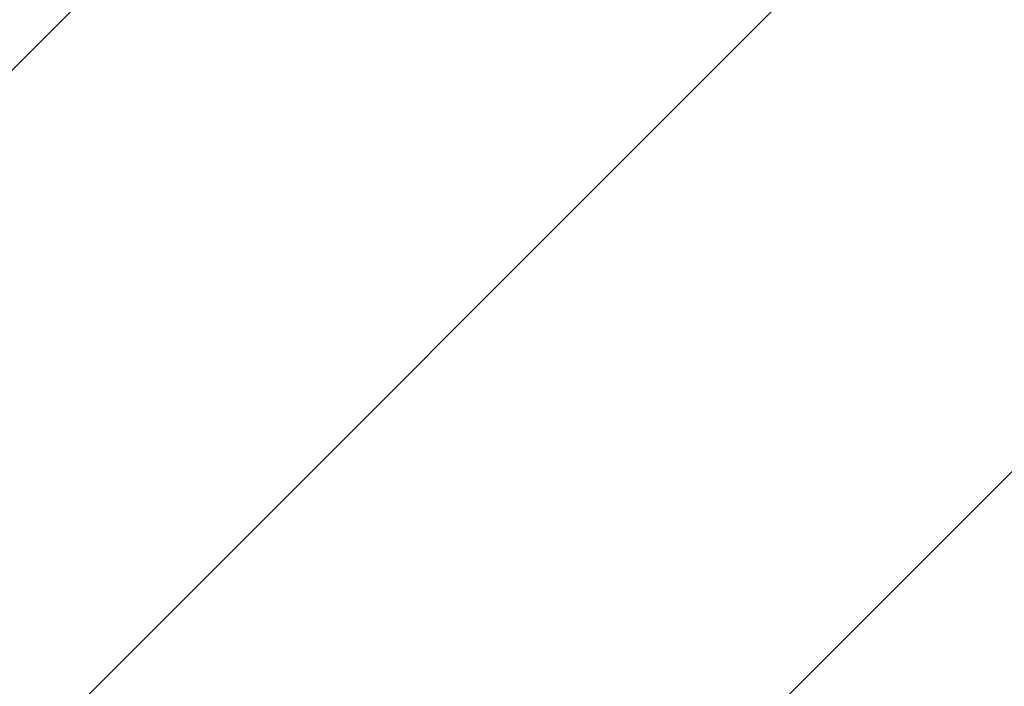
# Model space of a CAD drawing. Extents: x 0 to 594, y 0 to 420.
# Tile 19 of 104: x 98 to 134, y 141 to 165. Entities that reach past the tile are written whole.
import ezdxf

# ---------------------------------------------------------------- set-up
doc = ezdxf.new("R2010")
doc.units = 0
doc.header["$LTSCALE"] = 32.67
doc.linetypes.add('PHANTOM', pattern=[0.8, 0.45, -0.05, 0.1, -0.05, 0.1, -0.05])
doc.layers.get('0').update_dxf_attribs({"linetype": 'CONTINUOUS'})
doc.layers.add('CRV', color=7, linetype='CONTINUOUS')
doc.layers.add('DRIV_DIM', color=7, linetype='CONTINUOUS')
doc.styles.get("Standard").update_dxf_attribs({"font": 'txt', "width": 0.8})
doc.dimstyles.new('DIMSTYLE_1', dxfattribs={"dimtxt": 3.8, "dimasz": 1.8, "dimexe": 2, "dimexo": 1.5, "dimgap": 1.9, "dimtad": 1, "dimdec": 3, "dimlfac": 10, "dimtxsty": 'STANDARD', "dimblk": 'OPEN', "dimblk1": 'OPEN', "dimblk2": 'OPEN', "dimcen": 0.09, "dimazin": 2, "dimtp": 0.5, "dimtm": 0.5, "dimtfac": 1, "dimtdec": -1, "dimtofl": 0, "dimtmove": 0, "dimatfit": 3, "dimtolj": 1})

# ---------------------------------------------------------------- blocks, each defined once
blk = doc.blocks.new('*D1')
at = {"layer": 'DRIV_DIM', "color": 2, "linetype": 'CONTINUOUS'}
blk.add_line((239.529, 103.374), (249.381, 92.432), dxfattribs=at)
for points in [[(58.018, 177.008), (57.388, 178.803), (56.787, 176.998)], [(247.104, 92.263), (248.043, 93.918), (246.288, 93.185)]]:
    blk.add_lwpolyline(points, dxfattribs=at)
for start, end in [(180, 246), (246, 312)]:
    blk.add_arc((171.612, 178.803), 114.224, start, end, dxfattribs=at)
blk = doc.blocks.new('_OPEN')
at = {"color": 0, "linetype": 'BYBLOCK'}
for p, q in [((0, 0), (-1, 0.342)), ((-1, -0.342), (0, 0)), ((-1, 0), (0, 0))]:
    blk.add_line(p, q, dxfattribs=at)

msp = doc.modelspace()

# ---------------------------------------------------------------- linework, layer by layer
at = {"layer": 'CRV', "color": 2, "linetype": 'CONTINUOUS'}
for p, q in [((86.50492, 126.2982), (133.47036, 173.26363)), ((78.17599, 143.17055), (104.40828, 169.40284)), ((97.29779, 111.88978), (149.9031, 164.49509))]:
    msp.add_line(p, q, dxfattribs=at)
at = {"layer": 'CRV', "color": 2, "linetype": 'PHANTOM'}
msp.add_arc((171.61228, 178.80284), 100, 184.551535, 312, dxfattribs=at)

# ---------------------------------------------------------------- dimensions: what is measured, and where the dimension line sits
at = {"layer": 'DRIV_DIM', "color": 2, "linetype": 'CONTINUOUS'}
dim = msp.add_angular_dim_2l(base=(125.15322, 74.45408), line1=((60.03058, 178.80284), (58.88834, 178.80284)), line2=((237.76103, 105.33721), (238.52534, 104.48836)), dimstyle='DIMSTYLE_1', override={"dimtad": 2}, dxfattribs=at)
dim.commit()
dim.dimension.update_dxf_attribs({"geometry": '*D1', "text_midpoint": (77.37091, 114.26082), "dimtype": 162})

doc.saveas('drawing.dxf')
